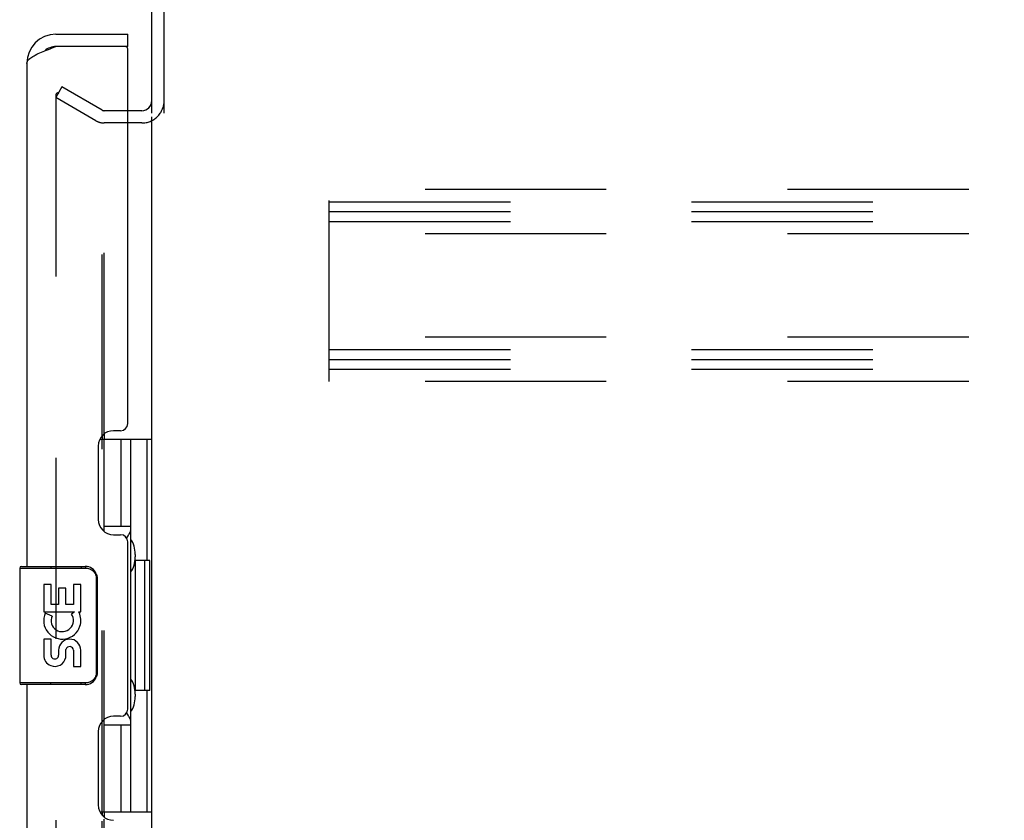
# Model space of a CAD drawing. Header units: inches. Extents: x 0 to 279, y 0 to 180.
# Tile 5 of 41: x 14.22 to 22.55, y 78.47 to 85.24. Entities that reach past the tile are written whole.
import ezdxf

# ---------------------------------------------------------------- set-up
doc = ezdxf.new("R2010")
doc.units = ezdxf.units.IN
doc.header["$LTSCALE"] = 15.327869
doc.header["$MEASUREMENT"] = 0
doc.linetypes.add('HIDDEN', pattern=[0.2, 0.1, -0.1])
doc.layers.get('0').update_dxf_attribs({"linetype": 'CONTINUOUS'})
doc.layers.add('DEFAULT_2', color=8, linetype='HIDDEN')
doc.layers.add('REAR_MASTER_DOOR_ASSEMBLY', color=7, linetype='CONTINUOUS')

msp = doc.modelspace()

# ---------------------------------------------------------------- linework, layer by layer
at = {"color": 3, "linetype": 'Continuous'}
for p, q in [((15.3353, 84.4519), (15.3353, 87.6797)), ((15.4393, 84.4513), (15.4393, 87.6747)), ((15.2503, 84.4727), (15.1313, 84.4727)), ((15.3353, 23.3167), (15.3353, 84.4207)), ((14.9145, 81.7229), (14.9145, 81.6937)), ((14.931, 81.7383), (14.931, 81.6937)), ((14.9145, 78.5437), (14.9145, 78.5145)), ((14.931, 78.5437), (14.931, 78.499))]:
    msp.add_line(p, q, dxfattribs=at)
msp.add_arc((15.2503, 84.5577), 0.085, 270, 360, dxfattribs=at)
at = {"color": 7, "linetype": 'Continuous'}
msp.add_arc((15.2503, 84.5577), 0.189, 313.51297, 325.97063, dxfattribs=at)
at = {"layer": 'DEFAULT_2', "color": 8, "linetype": 'HIDDEN'}
for p, q in [((14.5748, 84.6733), (14.5228, 84.5832)), ((14.9145, 84.4771), (14.5748, 84.6733)), ((14.5228, 84.6031), (14.5228, 23.1342)), ((14.8625, 84.387), (14.5228, 84.5832)), ((15.1313, 84.4727), (14.931, 84.4727)), ((14.9145, 81.7229), (14.9145, 84.4391)), ((14.931, 81.7383), (14.931, 84.4207)), ((15.2503, 84.3687), (14.931, 84.3687)), ((16.8353, 82.1812), (16.8353, 83.8062)), ((49.8353, 83.8062), (16.8353, 83.8062)), ((16.8353, 83.7022), (49.8353, 83.7022)), ((16.8353, 83.6187), (49.8353, 83.6187)), ((16.8353, 83.5352), (49.8353, 83.5352)), ((49.8353, 83.4312), (16.8353, 83.4312)), ((49.8353, 82.5562), (16.8353, 82.5562)), ((16.8353, 82.4522), (49.8353, 82.4522)), ((16.8353, 82.3687), (49.8353, 82.3687)), ((16.8353, 82.2852), (49.8353, 82.2852)), ((49.8353, 82.1812), (16.8353, 82.1812)), ((14.9145, 78.5437), (14.9145, 81.6937)), ((14.931, 78.5437), (14.931, 81.6937)), ((14.9145, 55.4729), (14.9145, 78.5145)), ((14.931, 55.4883), (14.931, 78.499))]:
    msp.add_line(p, q, dxfattribs=at)
for points in [[(14.5401, 84.6231), (14.5384, 84.623), (14.5364, 84.6227), (14.5346, 84.6221), (14.5327, 84.6212), (14.531, 84.6201), (14.5294, 84.6189), (14.5279, 84.6174), (14.5266, 84.6157), (14.5255, 84.6138), (14.5245, 84.6119), (14.5238, 84.6098), (14.5232, 84.6076), (14.5229, 84.6054), (14.5228, 84.6031)], [(14.5423, 84.623), (14.5403, 84.6231), (14.5401, 84.6231)], [(14.5423, 84.623), (14.5442, 84.6226), (14.5461, 84.6219), (14.5479, 84.621)]]:
    msp.add_lwpolyline(points, dxfattribs=at)
for centre, radius, start, end in [((15.2503, 84.5577), 0.189, 325.97063, 360), ((14.931, 84.5057), 0.033, 240, 270), ((14.931, 84.5057), 0.137, 240, 270), ((15.2503, 84.5577), 0.189, 270, 313.51297)]:
    msp.add_arc(centre, radius, start, end, dxfattribs=at)
at = {"layer": 'REAR_MASTER_DOOR_ASSEMBLY', "color": 3, "linetype": 'Continuous'}
for p, q in [((14.5238, 85.1187), (15.1313, 85.1187)), ((14.4918, 85.0029), (14.5238, 85.0147)), ((15.1113, 85.0147), (14.5238, 85.0147)), ((15.1313, 81.8262), (15.1313, 84.9947)), ((14.2773, 84.8722), (14.2773, 80.6187)), ((15.0713, 81.7662), (15.0113, 81.7662)), ((14.8813, 81.6362), (14.8813, 81.0162)), ((15.0113, 80.8862), (15.0713, 80.8862)), ((15.1313, 79.4112), (15.1313, 80.8262)), ((14.2773, 79.6187), (14.2773, 54.3687)), ((15.0713, 79.3512), (15.0113, 79.3512)), ((14.8813, 79.2212), (14.8813, 78.6012))]:
    msp.add_line(p, q, dxfattribs=at)
at = {"layer": 'REAR_MASTER_DOOR_ASSEMBLY', "color": 7, "linetype": 'Continuous'}
for p, q in [((15.1313, 85.0147), (15.1313, 85.1187)), ((15.1313, 85.0147), (15.1113, 85.0147)), ((14.8948, 81.6937), (15.3353, 81.6937)), ((14.9313, 80.9138), (14.9313, 81.6937)), ((15.0718, 81.6937), (15.0718, 80.9587)), ((15.1583, 78.5437), (15.1583, 81.6937)), ((15.2963, 80.6687), (15.2963, 81.6937)), ((14.9313, 80.9587), (15.1583, 80.9587)), ((15.1953, 80.7194), (15.1953, 80.699)), ((15.1953, 80.6687), (15.1953, 79.5687)), ((15.318, 80.6687), (15.1953, 80.6687)), ((15.274, 80.6687), (15.274, 79.5687)), ((15.318, 79.5687), (15.318, 80.6687)), ((14.2173, 80.6037), (14.2173, 79.6337)), ((14.2173, 80.6037), (14.7746, 80.6037)), ((14.2323, 80.6187), (14.7723, 80.6187)), ((14.4803, 80.6187), (14.4803, 80.6037)), ((14.7367, 80.6187), (14.7367, 80.6037)), ((14.4203, 80.4645), (14.4203, 80.2341)), ((14.4832, 80.4645), (14.4203, 80.4645)), ((14.4832, 80.297), (14.4832, 80.4645)), ((14.6718, 80.4645), (14.6718, 80.297)), ((14.7347, 80.4645), (14.6718, 80.4645)), ((14.7347, 80.2341), (14.7347, 80.4645)), ((14.865, 80.5187), (14.865, 79.7187)), ((14.8722, 80.5187), (14.865, 80.5187)), ((14.8722, 80.5187), (14.8722, 79.7187)), ((14.5461, 80.4331), (14.5461, 80.297)), ((14.6067, 80.4331), (14.5461, 80.4331)), ((14.6067, 80.297), (14.6067, 80.4331)), ((14.5461, 80.297), (14.4832, 80.297)), ((14.6718, 80.297), (14.6067, 80.297)), ((14.4203, 80.2341), (14.682, 80.2341)), ((14.4909, 80.1982), (14.4332, 80.2231)), ((14.682, 80.2341), (14.6547, 80.2149)), ((14.7165, 80.2341), (14.7347, 80.2341)), ((14.4203, 80.0035), (14.4203, 79.8672)), ((14.4832, 80.0035), (14.4203, 80.0035)), ((14.4832, 79.8672), (14.4832, 80.0035)), ((14.546, 79.9092), (14.5461, 79.8672)), ((14.6067, 79.8466), (14.6066, 79.9157)), ((14.6718, 79.9092), (14.6718, 79.7729)), ((14.7347, 79.7729), (14.7347, 79.9092)), ((14.6718, 79.7729), (14.7347, 79.7729)), ((14.8722, 79.7187), (14.865, 79.7187)), ((14.7746, 79.6337), (14.2173, 79.6337)), ((14.4803, 79.6187), (14.4803, 79.6337)), ((14.7367, 79.6187), (14.7367, 79.6337)), ((14.7723, 79.6187), (14.2323, 79.6187)), ((15.318, 79.5687), (15.1953, 79.5687)), ((15.2963, 78.5437), (15.2963, 79.5687)), ((15.1953, 79.5384), (15.1953, 79.518)), ((14.9313, 78.5437), (14.9313, 79.3236)), ((14.9313, 79.2787), (15.1583, 79.2787)), ((15.0718, 79.2787), (15.0718, 78.5437)), ((14.8948, 78.5437), (15.3353, 78.5437))]:
    msp.add_line(p, q, dxfattribs=at)
at = {"layer": 'REAR_MASTER_DOOR_ASSEMBLY', "color": 3, "linetype": 'Continuous'}
msp.add_lwpolyline([(14.2773, 84.8722), (14.2778, 84.8781), (14.2794, 84.884), (14.282, 84.89), (14.2857, 84.8959), (14.2904, 84.9019), (14.2961, 84.9079), (14.3028, 84.9138), (14.3103, 84.9197), (14.3188, 84.9256), (14.3282, 84.9315), (14.3384, 84.9375), (14.3495, 84.9434), (14.3614, 84.9494), (14.3739, 84.9554), (14.3869, 84.9613), (14.4006, 84.9672), (14.4147, 84.9731), (14.4294, 84.979), (14.4445, 84.985), (14.46, 84.9909), (14.4758, 84.9969), (14.4918, 85.0029)], dxfattribs=at)
at = {"layer": 'REAR_MASTER_DOOR_ASSEMBLY', "color": 7, "linetype": 'Continuous'}
for points in [[(15.1223, 80.8577), (15.1246, 80.8612), (15.1299, 80.8696), (15.1347, 80.8775), (15.1391, 80.8849), (15.1429, 80.8918), (15.1463, 80.8982), (15.1492, 80.9042), (15.1517, 80.9097), (15.1538, 80.9148), (15.1555, 80.9196), (15.1567, 80.9239), (15.1576, 80.9279), (15.1582, 80.9316), (15.1583, 80.9349)], [(14.7723, 80.6187), (14.7727, 80.6185), (14.773, 80.618), (14.7734, 80.6171), (14.7737, 80.6158), (14.7739, 80.6143), (14.7742, 80.6125), (14.7744, 80.6105), (14.7745, 80.6083), (14.7746, 80.606), (14.7746, 80.6037)], [(14.7746, 80.6037), (14.7831, 80.6033), (14.7915, 80.6022), (14.7999, 80.6003), (14.8081, 80.5976), (14.8161, 80.5942), (14.8237, 80.5901), (14.8308, 80.5853), (14.8372, 80.58), (14.8427, 80.5746), (14.8475, 80.569), (14.8515, 80.5635), (14.8548, 80.5579), (14.8576, 80.5525), (14.8598, 80.5471), (14.8616, 80.542), (14.8629, 80.5369), (14.8639, 80.5321), (14.8645, 80.5275), (14.8649, 80.523), (14.865, 80.5187)], [(14.8656, 80.5549), (14.8676, 80.5492), (14.8692, 80.5433), (14.8705, 80.5373), (14.8715, 80.5312), (14.872, 80.525), (14.8722, 80.5187)], [(14.865, 79.7187), (14.8649, 79.7144), (14.8645, 79.7099), (14.8639, 79.7052), (14.8629, 79.7004), (14.8616, 79.6954), (14.8598, 79.6902), (14.8576, 79.6849), (14.8548, 79.6794), (14.8514, 79.6739), (14.8474, 79.6683), (14.8427, 79.6628), (14.8372, 79.6573), (14.8307, 79.6521), (14.8236, 79.6473), (14.816, 79.6431), (14.808, 79.6397), (14.7998, 79.6371), (14.7915, 79.6352), (14.7831, 79.6341), (14.7746, 79.6337)], [(14.8722, 79.7187), (14.872, 79.7124), (14.8715, 79.7062), (14.8705, 79.7), (14.8692, 79.6941), (14.8676, 79.6882), (14.8656, 79.6825)], [(14.7723, 79.6187), (14.7727, 79.6189), (14.773, 79.6194), (14.7734, 79.6203), (14.7737, 79.6216), (14.7739, 79.6231), (14.7742, 79.6249), (14.7744, 79.6269), (14.7745, 79.6291), (14.7746, 79.6313), (14.7746, 79.6337)], [(15.1583, 79.3024), (15.1582, 79.3058), (15.1576, 79.3095), (15.1567, 79.3135), (15.1555, 79.3178), (15.1538, 79.3225), (15.1517, 79.3277), (15.1492, 79.3332), (15.1463, 79.3392), (15.1429, 79.3456), (15.1391, 79.3525), (15.1347, 79.3599), (15.1299, 79.3678), (15.1246, 79.3761), (15.1223, 79.3797)]]:
    msp.add_lwpolyline(points, dxfattribs=at)
at = {"layer": 'REAR_MASTER_DOOR_ASSEMBLY', "color": 3, "linetype": 'Continuous'}
for centre, radius, start, end in [((14.5238, 84.8722), 0.2465, 90, 180), ((15.1113, 84.9947), 0.02, 0, 90), ((15.0713, 81.8262), 0.06, 270, 360), ((15.0113, 81.6362), 0.13, 90, 180), ((15.0113, 81.0162), 0.13, 180, 270), ((15.0713, 80.8262), 0.06, 0, 90), ((15.0713, 79.4112), 0.06, 270, 360), ((15.0113, 79.2212), 0.13, 90, 180), ((15.0113, 78.6012), 0.13, 180, 270)]:
    msp.add_arc(centre, radius, start, end, dxfattribs=at)
at = {"layer": 'REAR_MASTER_DOOR_ASSEMBLY', "color": 7, "linetype": 'Continuous'}
for centre, radius, start, end in [((14.5238, 84.8722), 0.1425, 90, 131.36699), ((14.4413, 84.7287), 0.26, 87.37299, 90), ((14.2323, 80.6037), 0.015, 90, 180), ((14.7723, 80.5187), 0.1, 21.20502, 90), ((14.5775, 80.1607), 0.1572, 156.59665, 341.87913), ((14.5775, 80.1607), 0.0943, 156.59665, 35.11217), ((14.5775, 80.1607), 0.1572, 25.73705, 27.8532), ((14.5808, 80.1609), 0.1541, 341.41988, 26.19629), ((14.6404, 79.9092), 0.0943, 0, 180), ((14.641, 79.9043), 0.0362, 83.42855, 161.76278), ((14.6404, 79.9092), 0.0314, 0, 81.22946), ((14.5146, 79.8672), 0.0943, 180, 248.67039), ((14.5146, 79.8672), 0.0943, 248.69989, 347.43379), ((14.5146, 79.8672), 0.0314, 180, 0.04847), ((14.2323, 79.6337), 0.015, 180, 270), ((14.7723, 79.7187), 0.1, 270, 338.80036)]:
    msp.add_arc(centre, radius, start, end, dxfattribs=at)
for centre, start_param, end_param in [((15.0912, 80.7092), -1.51401, -0.699287), ((15.0912, 80.7092), -2.442306, -1.627583), ((15.0912, 79.5282), -1.51401, -0.699287), ((15.0912, 79.5282), -2.442306, -1.627583)]:
    msp.add_ellipse(centre, major_axis=(0, 0.18), ratio=0.579493, start_param=start_param, end_param=end_param, dxfattribs=at)

doc.saveas('drawing.dxf')
